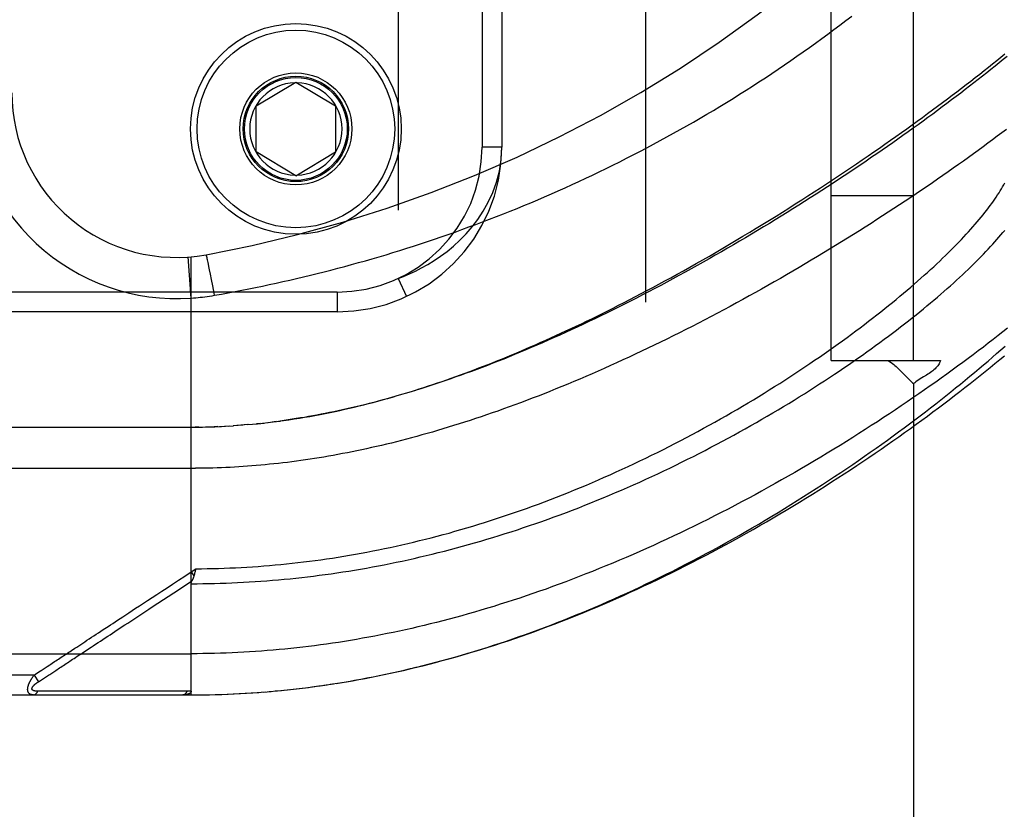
# Model space of a CAD drawing. Header units: inches. Extents: x 0 to 243, y 0 to 157.
# Tile 39 of 256: x 45.24 to 46.73, y 44.42 to 45.62. Entities that reach past the tile are written whole.
import ezdxf

# ---------------------------------------------------------------- set-up
doc = ezdxf.new("R2010")
doc.units = ezdxf.units.IN
doc.header["$LTSCALE"] = 13.357143
doc.header["$MEASUREMENT"] = 0
doc.linetypes.add('HIDDEN', pattern=[0.2, 0.1, -0.1])
for name, color, linetype in [('DEFAULT_2', 8, 'HIDDEN'), ('LEFTHAND_DOOR_ASSEMBLY', 7, 'CONTINUOUS'), ('SUBPANEL', 7, 'CONTINUOUS')]:
    doc.layers.add(name, color=color, linetype=linetype)

msp = doc.modelspace()

# ---------------------------------------------------------------- linework, layer by layer
at = {"layer": 'DEFAULT_2', "color": 8, "linetype": 'HIDDEN'}
msp.add_line((46.1885, 42.5194), (46.1885, 111.6234), dxfattribs=at)
at = {"layer": 'LEFTHAND_DOOR_ASSEMBLY', "color": 8, "linetype": 'HIDDEN'}
for p, q in [((45.8125, 46.6661), (45.8125, 45.2268)), ((45.94, 46.4664), (45.94, 45.4264)), ((45.97, 46.4664), (45.97, 45.4264)), ((45.5975, 45.4889), (45.6575, 45.525)), ((45.6575, 45.525), (45.7175, 45.4889)), ((45.5975, 45.4189), (45.5975, 45.4889)), ((45.7175, 45.4889), (45.7175, 45.4189)), ((45.6575, 45.3829), (45.5975, 45.4189)), ((45.6575, 45.3829), (45.7175, 45.4189)), ((45.97, 45.4264), (45.94, 45.4264)), ((45.4987, 45.1972), (45.4943, 45.2596)), ((45.4987, 44.5952), (45.4987, 45.2599)), ((45.5225, 45.2594), (45.5223, 45.2601)), ((45.5227, 45.2586), (45.5225, 45.2594)), ((45.5229, 45.2577), (45.5227, 45.2586)), ((45.5231, 45.2568), (45.5229, 45.2577)), ((45.5235, 45.2552), (45.5231, 45.2568)), ((45.5239, 45.2535), (45.5235, 45.2552)), ((45.5244, 45.251), (45.5239, 45.2535)), ((45.5249, 45.2489), (45.5244, 45.251)), ((45.5257, 45.2451), (45.5249, 45.2489)), ((45.5267, 45.2401), (45.5257, 45.2451)), ((45.528, 45.2336), (45.5267, 45.2401)), ((45.5295, 45.2256), (45.528, 45.2336)), ((45.5314, 45.216), (45.5295, 45.2256)), ((45.8125, 45.2268), (45.8251, 45.1996)), ((45.72, 45.2064), (44.5637, 45.2064)), ((45.5334, 45.2049), (45.5314, 45.216)), ((45.534, 45.2015), (45.5334, 45.2049)), ((45.72, 45.2064), (45.72, 45.1764)), ((45.72, 45.1764), (44.5937, 45.1764)), ((45.6275, 45.0099), (45.6215, 45.0091)), ((44.625, 45.0014), (45.4987, 45.0014)), ((45.5102, 45.0015), (45.5045, 45.0015)), ((45.513, 45.0016), (45.5218, 45.0017)), ((45.5202, 45.0017), (45.5275, 45.0019)), ((45.5391, 45.0023), (45.5333, 45.0021)), ((45.5418, 45.0024), (45.5507, 45.0028)), ((45.549, 45.0027), (45.5565, 45.0032)), ((45.556, 45.0031), (45.5631, 45.0036)), ((45.5701, 45.0041), (45.5623, 45.0035)), ((45.5772, 45.0046), (45.5681, 45.0039)), ((45.5843, 45.0052), (45.574, 45.0043)), ((45.5857, 45.0053), (45.5799, 45.0048)), ((45.6035, 45.007), (45.5976, 45.0064)), ((45.6069, 45.0074), (45.6155, 45.0084)), ((44.595, 44.9389), (45.5053, 44.939)), ((45.4987, 44.782), (45.5055, 44.7865)), ((45.5055, 44.7865), (45.5048, 44.7834)), ((45.4987, 44.782), (45.5028, 44.7757)), ((45.5045, 44.7822), (45.5042, 44.781)), ((45.5048, 44.7834), (45.5045, 44.7822)), ((45.3339, 44.6591), (45.3467, 44.6675)), ((44.595, 44.6577), (45.4987, 44.6577)), ((45.2604, 44.6252), (44.595, 44.6252)), ((45.2604, 44.6252), (45.263, 44.6269)), ((45.2604, 44.6252), (45.267, 44.6152)), ((45.263, 44.6269), (45.2654, 44.6285)), ((45.2654, 44.6285), (45.2677, 44.63)), ((45.2745, 44.6201), (45.2824, 44.6253)), ((45.2824, 44.6253), (45.284, 44.6263)), ((45.284, 44.6263), (45.2932, 44.6323)), ((45.267, 44.6152), (45.2745, 44.6201)), ((45.663, 44.605), (45.6767, 44.6066)), ((45.6723, 44.6061), (45.6862, 44.6079)), ((45.6815, 44.6073), (45.6957, 44.6092)), ((45.6907, 44.6085), (45.7052, 44.6106)), ((45.7, 44.6098), (45.7147, 44.612)), ((45.7093, 44.6112), (45.7242, 44.6135)), ((44.625, 44.5952), (45.4987, 44.5952)), ((45.2703, 44.6007), (45.2659, 44.6007)), ((45.2792, 44.6007), (45.2703, 44.6007)), ((45.311, 44.6008), (45.2792, 44.6007)), ((45.316, 44.6008), (45.311, 44.6008)), ((45.4801, 44.6009), (45.4687, 44.6009)), ((45.4927, 44.6009), (45.4801, 44.6009)), ((45.4987, 44.5952), (45.508, 44.5952)), ((45.5078, 44.5952), (45.5173, 44.5953)), ((45.5169, 44.5953), (45.5266, 44.5955)), ((45.526, 44.5955), (45.536, 44.5957)), ((45.5351, 44.5957), (45.5453, 44.596)), ((45.5442, 44.5959), (45.5546, 44.5963)), ((45.5533, 44.5963), (45.564, 44.5967)), ((45.5624, 44.5967), (45.5733, 44.5972)), ((45.5715, 44.5971), (45.5827, 44.5977)), ((45.5806, 44.5976), (45.592, 44.5983)), ((45.5897, 44.5982), (45.6014, 44.599)), ((45.5989, 44.5988), (45.6108, 44.5997)), ((45.608, 44.5995), (45.6202, 44.6005)), ((45.6171, 44.6003), (45.6296, 44.6014)), ((45.6296, 44.6014), (45.639, 44.6023)), ((45.6447, 44.6029), (45.6578, 44.6043)), ((45.6538, 44.6039), (45.6673, 44.6055))]:
    msp.add_line(p, q, dxfattribs=at)
for points in [[(45.534, 45.2015), (45.5445, 45.2034), (45.5549, 45.2053), (45.5652, 45.2072), (45.5756, 45.2092), (45.5859, 45.2112), (45.5963, 45.2133), (45.6067, 45.2154), (45.6171, 45.2176), (45.6275, 45.2199), (45.6379, 45.2222), (45.6483, 45.2245), (45.6587, 45.2269), (45.6691, 45.2294), (45.6795, 45.2319), (45.6899, 45.2344), (45.7003, 45.2371), (45.7107, 45.2397), (45.7212, 45.2425), (45.7316, 45.2452), (45.742, 45.2481), (45.7525, 45.251), (45.7629, 45.2539), (45.7734, 45.2569), (45.7838, 45.26), (45.7943, 45.2631), (45.8048, 45.2663), (45.8152, 45.2695), (45.8257, 45.2728), (45.8362, 45.2762), (45.8467, 45.2796), (45.8571, 45.283), (45.8676, 45.2866), (45.8781, 45.2901), (45.8886, 45.2938), (45.899, 45.2975), (45.9095, 45.3012), (45.92, 45.3051), (45.9304, 45.3089), (45.9409, 45.3129), (45.9514, 45.3168), (45.9618, 45.3209), (45.9723, 45.325), (45.9827, 45.3292), (45.9932, 45.3334), (46.0036, 45.3377), (46.014, 45.342), (46.0245, 45.3465), (46.0349, 45.3509), (46.0453, 45.3555), (46.0557, 45.36), (46.0661, 45.3647), (46.0765, 45.3694), (46.0868, 45.3742), (46.0972, 45.379), (46.1076, 45.3839), (46.1179, 45.3888), (46.1282, 45.3939), (46.1385, 45.3989), (46.1488, 45.4041), (46.1591, 45.4093), (46.1694, 45.4145), (46.1796, 45.4198), (46.1899, 45.4252), (46.2001, 45.4306), (46.2103, 45.4361), (46.2204, 45.4417), (46.2306, 45.4473), (46.2407, 45.4529), (46.2508, 45.4587), (46.2609, 45.4644), (46.271, 45.4703), (46.281, 45.4762), (46.291, 45.4821), (46.3009, 45.4881), (46.3109, 45.4942), (46.3208, 45.5003), (46.3307, 45.5064), (46.3405, 45.5127), (46.3503, 45.5189), (46.3601, 45.5252), (46.3698, 45.5316), (46.3795, 45.538), (46.3891, 45.5445), (46.3988, 45.551), (46.4083, 45.5576), (46.4178, 45.5642), (46.4273, 45.5708), (46.4367, 45.5775), (46.4461, 45.5842), (46.4554, 45.591), (46.4646, 45.5978), (46.4738, 45.6046), (46.483, 45.6114), (46.4921, 45.6183), (46.5011, 45.6252)], [(45.6309, 45.0103), (45.6389, 45.0114), (45.6469, 45.0126), (45.6549, 45.0138), (45.6629, 45.0151), (45.6708, 45.0164), (45.6787, 45.0178), (45.6865, 45.0192), (45.6942, 45.0206), (45.7019, 45.0221), (45.7095, 45.0237), (45.7169, 45.0252), (45.7243, 45.0268), (45.7316, 45.0285), (45.7389, 45.0301), (45.7461, 45.0318), (45.7533, 45.0336), (45.7605, 45.0354), (45.7676, 45.0372), (45.7747, 45.039), (45.7818, 45.0409), (45.7888, 45.0428), (45.7959, 45.0448), (45.8029, 45.0467), (45.8099, 45.0488), (45.8169, 45.0508), (45.8239, 45.0529), (45.8308, 45.055), (45.8378, 45.0572), (45.8447, 45.0594), (45.8516, 45.0616), (45.8586, 45.0639), (45.8655, 45.0662), (45.8724, 45.0685), (45.8793, 45.0709), (45.8863, 45.0733), (45.8932, 45.0757), (45.9002, 45.0782), (45.9072, 45.0807), (45.9142, 45.0833), (45.9212, 45.0859), (45.9282, 45.0885), (45.9353, 45.0912), (45.9424, 45.0939), (45.9494, 45.0967), (45.9566, 45.0995), (45.9637, 45.1024), (45.9709, 45.1053), (45.9781, 45.1082), (45.9853, 45.1112), (45.9926, 45.1143), (45.9999, 45.1174), (46.0073, 45.1205), (46.0146, 45.1237), (46.022, 45.1269), (46.0294, 45.1302), (46.0369, 45.1335), (46.0444, 45.1369), (46.052, 45.1403), (46.0596, 45.1438), (46.0673, 45.1474), (46.0751, 45.151), (46.0828, 45.1547), (46.0907, 45.1584), (46.0986, 45.1622), (46.1065, 45.166), (46.1145, 45.1699), (46.1226, 45.1739), (46.1307, 45.178), (46.1389, 45.1821), (46.1472, 45.1863), (46.1557, 45.1906), (46.1642, 45.195), (46.1728, 45.1995), (46.1815, 45.204), (46.1902, 45.2087), (46.1991, 45.2134), (46.2081, 45.2182), (46.2172, 45.2232), (46.2265, 45.2282), (46.2358, 45.2334), (46.2454, 45.2387), (46.2551, 45.2441), (46.2649, 45.2496), (46.2748, 45.2553), (46.2849, 45.261), (46.295, 45.2669), (46.3052, 45.2729), (46.3154, 45.2789), (46.3256, 45.2849), (46.3358, 45.291), (46.346, 45.2971), (46.3561, 45.3033), (46.3661, 45.3094), (46.3761, 45.3155), (46.386, 45.3217), (46.3958, 45.3278), (46.4056, 45.3339), (46.4152, 45.3401), (46.4249, 45.3462), (46.4344, 45.3524), (46.4439, 45.3585), (46.4533, 45.3646), (46.4626, 45.3707), (46.4719, 45.3768), (46.481, 45.3829), (46.4901, 45.3889), (46.4991, 45.395), (46.508, 45.401), (46.5169, 45.407), (46.5256, 45.413), (46.5343, 45.419), (46.5428, 45.4249), (46.5513, 45.4308), (46.5597, 45.4367), (46.568, 45.4426), (46.5762, 45.4484), (46.5843, 45.4542), (46.5924, 45.46), (46.6003, 45.4657), (46.6082, 45.4714), (46.6159, 45.4771), (46.6236, 45.4827), (46.6311, 45.4883), (46.6386, 45.4939), (46.646, 45.4994), (46.6533, 45.5049), (46.6605, 45.5104), (46.6676, 45.5158), (46.6746, 45.5211), (46.6815, 45.5265), (46.6883, 45.5318), (46.695, 45.537), (46.7016, 45.5423), (46.7082, 45.5474), (46.7146, 45.5526), (46.7209, 45.5577), (46.7272, 45.5627), (46.7333, 45.5677)], [(46.7365, 45.5639), (46.7305, 45.559), (46.7244, 45.5541), (46.7183, 45.5491), (46.7121, 45.5441), (46.7058, 45.5391), (46.6994, 45.534), (46.6929, 45.529), (46.6863, 45.5238), (46.6797, 45.5187), (46.673, 45.5135), (46.6662, 45.5083), (46.6593, 45.5031), (46.6523, 45.4978), (46.6453, 45.4925), (46.6382, 45.4872), (46.631, 45.4819), (46.6237, 45.4765), (46.6164, 45.4711), (46.609, 45.4657), (46.6015, 45.4603), (46.5939, 45.4549), (46.5863, 45.4494), (46.5786, 45.4439), (46.5708, 45.4384), (46.563, 45.4329), (46.5551, 45.4274), (46.5471, 45.4219), (46.539, 45.4163), (46.5309, 45.4108), (46.5228, 45.4052), (46.5145, 45.3996), (46.5062, 45.394), (46.4979, 45.3885), (46.4895, 45.3829), (46.481, 45.3773), (46.4725, 45.3717), (46.464, 45.3661), (46.4553, 45.3605), (46.4467, 45.3549), (46.438, 45.3494), (46.4292, 45.3438), (46.4204, 45.3382), (46.4116, 45.3327), (46.4027, 45.3271), (46.3938, 45.3216), (46.3848, 45.3161), (46.3759, 45.3106), (46.3669, 45.3051), (46.3578, 45.2997), (46.3487, 45.2942), (46.3397, 45.2888), (46.3305, 45.2835), (46.3214, 45.2781), (46.3123, 45.2728), (46.3031, 45.2675), (46.2939, 45.2622), (46.2847, 45.257), (46.2755, 45.2518), (46.2663, 45.2466), (46.2571, 45.2415), (46.2479, 45.2364), (46.2387, 45.2314), (46.2294, 45.2264), (46.2202, 45.2214), (46.211, 45.2165), (46.2019, 45.2116), (46.1927, 45.2068), (46.1835, 45.202), (46.1744, 45.1973), (46.1652, 45.1927), (46.1561, 45.1881), (46.1471, 45.1835), (46.138, 45.179), (46.129, 45.1745), (46.12, 45.1702), (46.111, 45.1658), (46.1021, 45.1615), (46.0931, 45.1573), (46.0843, 45.1532), (46.0754, 45.1491), (46.0666, 45.1451), (46.0579, 45.1411), (46.0492, 45.1372), (46.0405, 45.1333), (46.0319, 45.1295), (46.0233, 45.1258), (46.0147, 45.1221), (46.0062, 45.1185), (45.9978, 45.115), (45.9894, 45.1115), (45.9811, 45.1081), (45.9728, 45.1048), (45.9645, 45.1015), (45.9563, 45.0983), (45.9482, 45.0951), (45.9401, 45.092), (45.9321, 45.089), (45.9241, 45.086), (45.9161, 45.0831), (45.9083, 45.0803), (45.9004, 45.0775), (45.8927, 45.0748), (45.885, 45.0721), (45.8773, 45.0695), (45.8697, 45.067), (45.8621, 45.0645), (45.8546, 45.062), (45.8472, 45.0597), (45.8398, 45.0574), (45.8325, 45.0551), (45.8252, 45.0529), (45.8179, 45.0507), (45.8108, 45.0487), (45.8036, 45.0466), (45.7965, 45.0446), (45.7895, 45.0427), (45.7825, 45.0408), (45.7756, 45.039), (45.7687, 45.0372), (45.7618, 45.0355), (45.755, 45.0338), (45.7483, 45.0322), (45.7416, 45.0306), (45.7349, 45.0291), (45.7283, 45.0276), (45.7217, 45.0262), (45.7152, 45.0248), (45.7087, 45.0234), (45.7022, 45.0221), (45.6958, 45.0209), (45.6894, 45.0197), (45.6831, 45.0185), (45.6768, 45.0174), (45.6705, 45.0163), (45.6643, 45.0153), (45.6581, 45.0143), (45.6519, 45.0133), (45.6458, 45.0124)], [(46.7356, 45.4531), (46.7287, 45.4479), (46.7217, 45.4427), (46.7146, 45.4374), (46.7074, 45.4321), (46.7002, 45.4268), (46.6928, 45.4214), (46.6854, 45.416), (46.6779, 45.4106), (46.6703, 45.4052), (46.6626, 45.3997), (46.6549, 45.3943), (46.6471, 45.3888), (46.6392, 45.3833), (46.6312, 45.3778), (46.6232, 45.3722), (46.6151, 45.3667), (46.6069, 45.3611), (46.5986, 45.3555), (46.5903, 45.3499), (46.5819, 45.3443), (46.5734, 45.3387), (46.5649, 45.3331), (46.5563, 45.3275), (46.5477, 45.3219), (46.5389, 45.3163), (46.5302, 45.3106), (46.5213, 45.305), (46.5124, 45.2994), (46.5035, 45.2938), (46.4945, 45.2881), (46.4855, 45.2825), (46.4764, 45.2769), (46.4672, 45.2713), (46.458, 45.2658), (46.4488, 45.2602), (46.4395, 45.2546), (46.4302, 45.2491), (46.4209, 45.2436), (46.4115, 45.2381), (46.4021, 45.2326), (46.3927, 45.2272), (46.3832, 45.2218), (46.3737, 45.2164), (46.3642, 45.211), (46.3546, 45.2057), (46.3451, 45.2004), (46.3355, 45.1951), (46.3259, 45.1899), (46.3163, 45.1847), (46.3067, 45.1795), (46.2971, 45.1744), (46.2875, 45.1693), (46.2778, 45.1643), (46.2682, 45.1593), (46.2586, 45.1543), (46.249, 45.1494), (46.2394, 45.1446), (46.2298, 45.1398), (46.2202, 45.135), (46.2106, 45.1303), (46.2011, 45.1257), (46.1915, 45.1211), (46.182, 45.1165), (46.1725, 45.1121), (46.1631, 45.1076), (46.1536, 45.1033), (46.1442, 45.099), (46.1348, 45.0947), (46.1255, 45.0906), (46.1162, 45.0864), (46.1069, 45.0824), (46.0976, 45.0784), (46.0884, 45.0744), (46.0792, 45.0705), (46.0701, 45.0667), (46.061, 45.063), (46.0519, 45.0593), (46.0429, 45.0557), (46.034, 45.0521), (46.025, 45.0486), (46.0162, 45.0452), (46.0073, 45.0418), (45.9985, 45.0385), (45.9898, 45.0353), (45.9811, 45.0321), (45.9725, 45.029), (45.9639, 45.0259), (45.9553, 45.0229), (45.9468, 45.02), (45.9384, 45.0171), (45.93, 45.0143), (45.9217, 45.0116), (45.9134, 45.0089), (45.9051, 45.0062), (45.8969, 45.0037), (45.8888, 45.0012), (45.8807, 44.9987), (45.8726, 44.9963), (45.8646, 44.994), (45.8567, 44.9917), (45.8488, 44.9895), (45.8409, 44.9873), (45.8331, 44.9852), (45.8254, 44.9832), (45.8177, 44.9812), (45.81, 44.9792), (45.8024, 44.9773), (45.7948, 44.9755), (45.7873, 44.9737), (45.7798, 44.972), (45.7723, 44.9703), (45.7649, 44.9687), (45.7576, 44.9671), (45.7502, 44.9655), (45.743, 44.9641), (45.7357, 44.9626), (45.7285, 44.9612), (45.7213, 44.9599), (45.7142, 44.9586), (45.7071, 44.9573), (45.7, 44.9561), (45.693, 44.955), (45.686, 44.9538), (45.679, 44.9528), (45.6721, 44.9517), (45.6652, 44.9507), (45.6583, 44.9498), (45.6514, 44.9489)], [(45.8125, 45.2268), (45.8209, 45.2301), (45.8297, 45.2339), (45.8388, 45.2382), (45.8481, 45.2429), (45.8576, 45.2483), (45.8673, 45.2542), (45.8771, 45.2608), (45.8869, 45.2681), (45.8967, 45.2761), (45.9063, 45.285), (45.9158, 45.2946), (45.925, 45.3052), (45.9337, 45.3167), (45.9419, 45.3291), (45.9495, 45.3426), (45.9562, 45.3572), (45.9618, 45.373), (45.9662, 45.3898), (45.969, 45.4076), (45.97, 45.4264)], [(45.5055, 44.7865), (45.5141, 44.7866), (45.5227, 44.7867), (45.5313, 44.7869), (45.5399, 44.7871), (45.5485, 44.7874), (45.5571, 44.7877), (45.5657, 44.7881), (45.5743, 44.7885), (45.5829, 44.789), (45.5915, 44.7896), (45.6001, 44.7902), (45.6088, 44.7908), (45.6174, 44.7915), (45.626, 44.7923), (45.6347, 44.7931), (45.6433, 44.7939), (45.652, 44.7949), (45.6607, 44.7958), (45.6693, 44.7969), (45.678, 44.798), (45.6867, 44.7991), (45.6954, 44.8003), (45.7041, 44.8015), (45.7129, 44.8028), (45.7216, 44.8042), (45.7303, 44.8056), (45.7391, 44.8071), (45.7479, 44.8086), (45.7567, 44.8102), (45.7654, 44.8118), (45.7743, 44.8135), (45.7831, 44.8153), (45.7919, 44.8171), (45.8007, 44.819), (45.8096, 44.8209), (45.8185, 44.8229), (45.8273, 44.8249), (45.8362, 44.827), (45.8451, 44.8292), (45.8541, 44.8314), (45.863, 44.8337), (45.8719, 44.836), (45.8809, 44.8384), (45.8899, 44.8408), (45.8988, 44.8434), (45.9078, 44.8459), (45.9168, 44.8486), (45.9258, 44.8513), (45.9349, 44.854), (45.9439, 44.8568), (45.9529, 44.8597), (45.962, 44.8626), (45.971, 44.8656), (45.9801, 44.8687), (45.9892, 44.8718), (45.9983, 44.8749), (46.0074, 44.8782), (46.0164, 44.8814), (46.0255, 44.8848), (46.0346, 44.8882), (46.0437, 44.8916), (46.0528, 44.8952), (46.0619, 44.8987), (46.071, 44.9024), (46.0801, 44.9061), (46.0892, 44.9098), (46.0983, 44.9136), (46.1073, 44.9174), (46.1164, 44.9213), (46.1255, 44.9253), (46.1345, 44.9293), (46.1435, 44.9334), (46.1525, 44.9375), (46.1615, 44.9416), (46.1705, 44.9458), (46.1795, 44.9501), (46.1884, 44.9544), (46.1973, 44.9587), (46.2062, 44.9631), (46.2151, 44.9676), (46.2239, 44.972), (46.2327, 44.9765), (46.2415, 44.9811), (46.2502, 44.9857), (46.2589, 44.9903), (46.2676, 44.995), (46.2762, 44.9997), (46.2848, 45.0044), (46.2933, 45.0091), (46.3018, 45.0139), (46.3103, 45.0187), (46.3186, 45.0235), (46.327, 45.0284), (46.3353, 45.0333), (46.3435, 45.0382), (46.3517, 45.0431), (46.3598, 45.048), (46.3678, 45.0529), (46.3758, 45.0579), (46.3837, 45.0629), (46.3916, 45.0678), (46.3993, 45.0728), (46.4071, 45.0778), (46.4147, 45.0828), (46.4223, 45.0878), (46.4298, 45.0928), (46.4372, 45.0978), (46.4446, 45.1028), (46.4518, 45.1078), (46.459, 45.1128), (46.4661, 45.1177), (46.4732, 45.1227), (46.4801, 45.1277), (46.487, 45.1326), (46.4937, 45.1376), (46.5004, 45.1425), (46.5071, 45.1474), (46.5136, 45.1523), (46.52, 45.1571), (46.5264, 45.162), (46.5326, 45.1668), (46.5388, 45.1716), (46.5449, 45.1764), (46.5509, 45.1812), (46.5568, 45.1859), (46.5626, 45.1907), (46.5683, 45.1953), (46.574, 45.2), (46.5795, 45.2046), (46.5849, 45.2092), (46.5903, 45.2138), (46.5956, 45.2184), (46.6007, 45.2229), (46.6058, 45.2273), (46.6108, 45.2318), (46.6157, 45.2362), (46.6205, 45.2406), (46.6252, 45.2449), (46.6298, 45.2492), (46.6343, 45.2535), (46.6388, 45.2577), (46.6431, 45.2619), (46.6474, 45.2661), (46.6515, 45.2702), (46.6556, 45.2743), (46.6596, 45.2783), (46.6634, 45.2823), (46.6672, 45.2863), (46.6709, 45.2902), (46.6745, 45.2941), (46.6781, 45.2979), (46.6815, 45.3017), (46.6848, 45.3055), (46.6881, 45.3092), (46.6912, 45.3129), (46.6943, 45.3165), (46.6973, 45.3201), (46.7002, 45.3237), (46.703, 45.3272), (46.7057, 45.3307), (46.7083, 45.3341), (46.7109, 45.3375), (46.7133, 45.3408), (46.7157, 45.3441), (46.7179, 45.3474), (46.7201, 45.3506), (46.7222, 45.3538), (46.7243, 45.3569), (46.7262, 45.36), (46.7281, 45.363), (46.7298, 45.366), (46.7315, 45.369), (46.7331, 45.3719)], [(45.4987, 44.7639), (45.5075, 44.7639), (45.5163, 44.764), (45.5251, 44.7641), (45.5339, 44.7643), (45.5427, 44.7645), (45.5515, 44.7648), (45.5603, 44.7651), (45.5691, 44.7655), (45.5779, 44.766), (45.5867, 44.7665), (45.5955, 44.767), (45.6043, 44.7676), (45.6132, 44.7683), (45.622, 44.769), (45.6309, 44.7697), (45.6397, 44.7706), (45.6486, 44.7714), (45.6575, 44.7723), (45.6663, 44.7733), (45.6752, 44.7743), (45.6841, 44.7754), (45.693, 44.7766), (45.7019, 44.7778), (45.7109, 44.779), (45.7198, 44.7803), (45.7288, 44.7817), (45.7377, 44.7831), (45.7467, 44.7845), (45.7557, 44.7861), (45.7647, 44.7876), (45.7737, 44.7893), (45.7827, 44.791), (45.7917, 44.7927), (45.8008, 44.7945), (45.8098, 44.7964), (45.8189, 44.7983), (45.828, 44.8003), (45.8371, 44.8023), (45.8462, 44.8044), (45.8553, 44.8065), (45.8644, 44.8087), (45.8736, 44.811), (45.8828, 44.8133), (45.8919, 44.8157), (45.9011, 44.8181), (45.9103, 44.8206), (45.9195, 44.8232), (45.9287, 44.8258), (45.938, 44.8285), (45.9472, 44.8312), (45.9565, 44.834), (45.9657, 44.8369), (45.975, 44.8398), (45.9843, 44.8427), (45.9936, 44.8458), (46.0028, 44.8489), (46.0121, 44.852), (46.0214, 44.8552), (46.0308, 44.8585), (46.0401, 44.8618), (46.0494, 44.8652), (46.0587, 44.8686), (46.068, 44.8721), (46.0773, 44.8756), (46.0866, 44.8792), (46.0959, 44.8829), (46.1052, 44.8866), (46.1145, 44.8904), (46.1238, 44.8942), (46.1331, 44.898), (46.1423, 44.902), (46.1516, 44.9059), (46.1608, 44.91), (46.17, 44.914), (46.1792, 44.9181), (46.1884, 44.9223), (46.1975, 44.9265), (46.2066, 44.9307), (46.2157, 44.935), (46.2248, 44.9394), (46.2338, 44.9437), (46.2428, 44.9482), (46.2518, 44.9526), (46.2607, 44.9571), (46.2696, 44.9616), (46.2785, 44.9662), (46.2873, 44.9708), (46.2961, 44.9754), (46.3048, 44.98), (46.3135, 44.9847), (46.3221, 44.9894), (46.3307, 44.9942), (46.3393, 44.9989), (46.3477, 45.0037), (46.3562, 45.0085), (46.3645, 45.0133), (46.3728, 45.0181), (46.3811, 45.0229), (46.3892, 45.0278), (46.3973, 45.0327), (46.4054, 45.0375), (46.4134, 45.0424), (46.4213, 45.0473), (46.4291, 45.0522), (46.4369, 45.0571), (46.4445, 45.062), (46.4521, 45.0669), (46.4597, 45.0718), (46.4671, 45.0767), (46.4745, 45.0816), (46.4818, 45.0865), (46.489, 45.0913), (46.4961, 45.0962), (46.5032, 45.1011), (46.5101, 45.1059), (46.517, 45.1107), (46.5238, 45.1155), (46.5305, 45.1204), (46.5371, 45.1251), (46.5437, 45.1299), (46.5501, 45.1347), (46.5564, 45.1394), (46.5627, 45.1441), (46.5689, 45.1488), (46.575, 45.1534), (46.581, 45.1581), (46.5869, 45.1627), (46.5927, 45.1673), (46.5984, 45.1718), (46.604, 45.1764), (46.6095, 45.1809), (46.615, 45.1854), (46.6203, 45.1898), (46.6256, 45.1942), (46.6308, 45.1986), (46.6358, 45.203), (46.6408, 45.2073), (46.6457, 45.2116), (46.6505, 45.2158), (46.6552, 45.22), (46.6598, 45.2242), (46.6643, 45.2284), (46.6688, 45.2325), (46.6731, 45.2366), (46.6773, 45.2406), (46.6815, 45.2446), (46.6856, 45.2486), (46.6895, 45.2525), (46.6934, 45.2564), (46.6972, 45.2602), (46.7009, 45.2641), (46.7045, 45.2678), (46.708, 45.2716), (46.7114, 45.2753), (46.7148, 45.2789), (46.718, 45.2825), (46.7212, 45.2861), (46.7242, 45.2897), (46.7272, 45.2932), (46.7301, 45.2966), (46.7329, 45.3)], [(45.5223, 45.2601), (45.5222, 45.2605), (45.5221, 45.2608), (45.522, 45.2611), (45.522, 45.2613), (45.5219, 45.2616), (45.5218, 45.2618), (45.5218, 45.262), (45.5217, 45.2622), (45.5216, 45.2624), (45.5216, 45.2625), (45.5215, 45.2627), (45.5215, 45.2628), (45.5214, 45.2629), (45.5214, 45.2629), (45.5214, 45.263), (45.5213, 45.263), (45.5213, 45.263)], [(45.4987, 45.1972), (45.5023, 45.1975), (45.5057, 45.1978), (45.5091, 45.1981), (45.5124, 45.1985), (45.5158, 45.1988), (45.5193, 45.1993), (45.523, 45.1998), (45.5266, 45.2003), (45.5303, 45.2009), (45.534, 45.2015)], [(46.7374, 45.1517), (46.7303, 45.146), (46.723, 45.1403), (46.7156, 45.1345), (46.7081, 45.1288), (46.7006, 45.123), (46.6929, 45.1172), (46.6851, 45.1113), (46.6773, 45.1055), (46.6693, 45.0996), (46.6613, 45.0937), (46.6532, 45.0877), (46.645, 45.0818), (46.6367, 45.0758), (46.6283, 45.0699), (46.6198, 45.0639), (46.6112, 45.0579), (46.6026, 45.0519), (46.5938, 45.0459), (46.585, 45.0398), (46.5761, 45.0338), (46.5671, 45.0278), (46.5581, 45.0218), (46.549, 45.0158), (46.5398, 45.0097), (46.5305, 45.0037), (46.5212, 44.9977), (46.5118, 44.9917), (46.5023, 44.9858), (46.4928, 44.9798), (46.4832, 44.9738), (46.4735, 44.9679), (46.4638, 44.962), (46.4541, 44.9561), (46.4443, 44.9502), (46.4344, 44.9444), (46.4245, 44.9386), (46.4146, 44.9328), (46.4046, 44.9271), (46.3945, 44.9214), (46.3845, 44.9157), (46.3744, 44.9101), (46.3642, 44.9045), (46.3541, 44.8989), (46.3439, 44.8934), (46.3337, 44.888), (46.3234, 44.8826), (46.3132, 44.8772), (46.3029, 44.8719), (46.2926, 44.8666), (46.2823, 44.8614), (46.272, 44.8563), (46.2617, 44.8512), (46.2514, 44.8462), (46.2411, 44.8412), (46.2308, 44.8363), (46.2205, 44.8315), (46.2102, 44.8267), (46.1999, 44.822), (46.1896, 44.8173), (46.1793, 44.8128), (46.169, 44.8082), (46.1587, 44.8038), (46.1485, 44.7994), (46.1382, 44.7951), (46.128, 44.7909), (46.1178, 44.7867), (46.1076, 44.7826), (46.0975, 44.7786), (46.0873, 44.7746), (46.0772, 44.7707), (46.0671, 44.7669), (46.057, 44.7631), (46.047, 44.7594), (46.037, 44.7558), (46.027, 44.7523), (46.017, 44.7488), (46.0071, 44.7454), (45.9972, 44.7421), (45.9873, 44.7389), (45.9774, 44.7357), (45.9676, 44.7326), (45.9578, 44.7295), (45.9481, 44.7265), (45.9383, 44.7236), (45.9286, 44.7208), (45.919, 44.718), (45.9093, 44.7153), (45.8997, 44.7127), (45.8901, 44.7101), (45.8806, 44.7076), (45.871, 44.7052), (45.8615, 44.7028), (45.8521, 44.7005), (45.8426, 44.6983), (45.8332, 44.6961), (45.8238, 44.694), (45.8145, 44.692), (45.8051, 44.69), (45.7958, 44.6881), (45.7865, 44.6862), (45.7773, 44.6844), (45.768, 44.6827), (45.7588, 44.681), (45.7496, 44.6794), (45.7405, 44.6779), (45.7313, 44.6764), (45.7222, 44.6749), (45.7131, 44.6736), (45.704, 44.6723), (45.6949, 44.671), (45.6859, 44.6698), (45.6769, 44.6687), (45.6679, 44.6676), (45.6589, 44.6666), (45.6499, 44.6656), (45.6409, 44.6647), (45.632, 44.6638), (45.623, 44.663), (45.6141, 44.6623), (45.6052, 44.6616), (45.5963, 44.661), (45.5874, 44.6604), (45.5785, 44.6599), (45.5696, 44.6594), (45.5607, 44.659)], [(45.7186, 44.6126), (45.7279, 44.6141), (45.7372, 44.6157), (45.7466, 44.6173), (45.7559, 44.619), (45.7653, 44.6208), (45.7747, 44.6226), (45.7841, 44.6245), (45.7936, 44.6265), (45.803, 44.6285), (45.8125, 44.6306), (45.822, 44.6328), (45.8316, 44.635), (45.8411, 44.6373), (45.8507, 44.6397), (45.8603, 44.6421), (45.8699, 44.6447), (45.8796, 44.6472), (45.8892, 44.6499), (45.8989, 44.6526), (45.9086, 44.6554), (45.9184, 44.6583), (45.9282, 44.6612), (45.9379, 44.6642), (45.9477, 44.6673), (45.9575, 44.6705), (45.9673, 44.6737), (45.977, 44.6769), (45.9867, 44.6802), (45.9964, 44.6836), (46.006, 44.687), (46.0156, 44.6905), (46.0252, 44.694), (46.0348, 44.6976), (46.0444, 44.7012), (46.054, 44.7049), (46.0635, 44.7087), (46.0731, 44.7125), (46.0827, 44.7164), (46.0923, 44.7203), (46.1019, 44.7243), (46.1115, 44.7284), (46.1211, 44.7325), (46.1307, 44.7367), (46.1404, 44.741), (46.15, 44.7453), (46.1598, 44.7497), (46.1695, 44.7543), (46.1793, 44.7588), (46.1892, 44.7635), (46.1991, 44.7683), (46.2091, 44.7732), (46.2191, 44.7781), (46.2292, 44.7831), (46.2393, 44.7883), (46.2494, 44.7935), (46.2595, 44.7987), (46.2697, 44.8041), (46.2798, 44.8095), (46.2899, 44.8149), (46.3, 44.8204), (46.31, 44.826), (46.3201, 44.8316), (46.3301, 44.8372), (46.34, 44.8429), (46.35, 44.8487), (46.3599, 44.8544), (46.3697, 44.8603), (46.3795, 44.8661), (46.3893, 44.872), (46.399, 44.878), (46.4087, 44.8839), (46.4183, 44.8899), (46.4279, 44.896), (46.4374, 44.902), (46.4469, 44.9081), (46.4563, 44.9142), (46.4656, 44.9203), (46.4749, 44.9264), (46.4841, 44.9325), (46.4932, 44.9387), (46.5023, 44.9449), (46.5112, 44.951), (46.5201, 44.9572), (46.529, 44.9634), (46.5377, 44.9695), (46.5464, 44.9757), (46.555, 44.9819), (46.5635, 44.9881), (46.5719, 44.9942), (46.5802, 45.0004), (46.5885, 45.0065), (46.5966, 45.0126), (46.6047, 45.0187), (46.6127, 45.0248), (46.6205, 45.0309), (46.6283, 45.0369), (46.636, 45.043), (46.6436, 45.049), (46.6511, 45.055), (46.6585, 45.0609), (46.6658, 45.0668), (46.673, 45.0727), (46.6801, 45.0786), (46.6871, 45.0844), (46.6941, 45.0902), (46.7009, 45.096), (46.7076, 45.1017), (46.7142, 45.1074), (46.7207, 45.1131), (46.7271, 45.1187), (46.7334, 45.1243)], [(45.7242, 44.6135), (45.7338, 44.6151), (45.7433, 44.6167), (45.7529, 44.6185), (45.7625, 44.6202), (45.7722, 44.6221), (45.7818, 44.624), (45.7915, 44.626), (45.8012, 44.6281), (45.8109, 44.6302), (45.8206, 44.6324), (45.8304, 44.6347), (45.8401, 44.637), (45.8499, 44.6394), (45.8598, 44.6419), (45.8696, 44.6444), (45.8795, 44.6471), (45.8894, 44.6498), (45.8993, 44.6525), (45.9093, 44.6554), (45.9192, 44.6583), (45.9292, 44.6613), (45.9392, 44.6644), (45.9493, 44.6675), (45.9593, 44.6707), (45.9694, 44.674), (45.9795, 44.6774), (45.9897, 44.6808), (45.9998, 44.6844), (46.01, 44.688), (46.0202, 44.6916), (46.0304, 44.6954), (46.0407, 44.6992), (46.0509, 44.7031), (46.0612, 44.707), (46.0715, 44.7111), (46.0818, 44.7152), (46.0921, 44.7194), (46.1025, 44.7237), (46.1128, 44.728), (46.1232, 44.7324), (46.1336, 44.7369), (46.144, 44.7415), (46.1544, 44.7461), (46.1648, 44.7508), (46.1752, 44.7556), (46.1856, 44.7604), (46.1961, 44.7653), (46.2065, 44.7703), (46.2169, 44.7753), (46.2273, 44.7804), (46.2377, 44.7856), (46.2481, 44.7908), (46.2585, 44.7961), (46.2689, 44.8014), (46.2792, 44.8069), (46.2896, 44.8123), (46.2999, 44.8178), (46.3102, 44.8234), (46.3205, 44.829), (46.3308, 44.8347), (46.341, 44.8404), (46.3512, 44.8462), (46.3613, 44.852), (46.3715, 44.8578), (46.3816, 44.8637), (46.3916, 44.8697), (46.4016, 44.8756), (46.4116, 44.8816), (46.4215, 44.8877), (46.4314, 44.8937), (46.4412, 44.8998), (46.451, 44.9059), (46.4607, 44.9121), (46.4704, 44.9182), (46.48, 44.9244), (46.4895, 44.9306), (46.499, 44.9368), (46.5084, 44.9431), (46.5178, 44.9493), (46.527, 44.9556), (46.5362, 44.9618), (46.5454, 44.9681), (46.5544, 44.9744), (46.5634, 44.9806), (46.5723, 44.9869), (46.5811, 44.9932), (46.5899, 44.9994), (46.5985, 45.0057), (46.6071, 45.0119), (46.6156, 45.0182), (46.624, 45.0244), (46.6324, 45.0306), (46.6406, 45.0368), (46.6488, 45.043), (46.6568, 45.0492), (46.6648, 45.0553), (46.6727, 45.0615), (46.6805, 45.0676), (46.6882, 45.0737), (46.6958, 45.0797), (46.7033, 45.0858), (46.7108, 45.0918), (46.7181, 45.0978), (46.7253, 45.1038), (46.7325, 45.1097)], [(45.6149, 45.0083), (45.6229, 45.0093), (45.6336, 45.0107)], [(45.6458, 45.0124), (45.6396, 45.0115), (45.6336, 45.0107)], [(45.4987, 45.0014), (45.5059, 45.0015), (45.516, 45.0016)], [(45.5274, 45.0019), (45.5346, 45.0021), (45.5449, 45.0025)], [(45.5843, 45.0052), (45.5916, 45.0059), (45.5991, 45.0066), (45.6095, 45.0077)], [(45.6514, 44.9489), (45.6446, 44.948), (45.6378, 44.9472), (45.631, 44.9464), (45.6243, 44.9457), (45.6175, 44.945), (45.6108, 44.9443), (45.6041, 44.9437), (45.5975, 44.9431), (45.5908, 44.9426), (45.5841, 44.9421), (45.5775, 44.9416), (45.5709, 44.9412), (45.5643, 44.9408), (45.5577, 44.9404), (45.5511, 44.9401), (45.5446, 44.9399), (45.538, 44.9396), (45.5314, 44.9394), (45.5249, 44.9392), (45.5183, 44.9391), (45.5118, 44.939), (45.5053, 44.939)], [(45.3653, 44.6943), (45.3725, 44.699), (45.3761, 44.7013), (45.3797, 44.7037), (45.3833, 44.7061), (45.3871, 44.7086), (45.391, 44.7111), (45.3951, 44.7138), (45.3995, 44.7167), (45.4041, 44.7198), (45.4091, 44.723), (45.4144, 44.7265), (45.4201, 44.7303), (45.4261, 44.7342), (45.4325, 44.7384), (45.4393, 44.7429), (45.4465, 44.7476), (45.4541, 44.7526), (45.462, 44.7578), (45.4705, 44.7634), (45.4794, 44.7693), (45.4888, 44.7755), (45.4987, 44.782)], [(45.5028, 44.7757), (45.5027, 44.7751), (45.5025, 44.7746), (45.5023, 44.774), (45.5021, 44.7734), (45.5019, 44.7729), (45.5017, 44.7723), (45.5015, 44.7718), (45.5013, 44.7712), (45.5011, 44.7707), (45.5009, 44.7702), (45.5006, 44.7697), (45.5004, 44.7692), (45.5002, 44.7687)], [(45.5042, 44.781), (45.5039, 44.7798), (45.5038, 44.7792), (45.5036, 44.7786), (45.5035, 44.778), (45.5033, 44.7774), (45.5032, 44.7769), (45.503, 44.7763), (45.5028, 44.7757)], [(45.4636, 44.7443), (45.4807, 44.7556), (45.4999, 44.7682)], [(45.4987, 44.7639), (45.4987, 44.7641), (45.4987, 44.7643), (45.4988, 44.7645), (45.4988, 44.7647), (45.4988, 44.7649), (45.4988, 44.7651), (45.4989, 44.7653), (45.4989, 44.7656), (45.499, 44.7658), (45.499, 44.766), (45.4991, 44.7662), (45.4992, 44.7664), (45.4993, 44.7666), (45.4993, 44.7669), (45.4994, 44.7671), (45.4995, 44.7673), (45.4996, 44.7675), (45.4997, 44.7678), (45.4998, 44.768), (45.5002, 44.7687)], [(45.4224, 44.7173), (45.4283, 44.7211), (45.4345, 44.7252), (45.4412, 44.7296), (45.4636, 44.7443)], [(45.3467, 44.6675), (45.3502, 44.6698), (45.3537, 44.6721), (45.3573, 44.6745), (45.3609, 44.6769), (45.3646, 44.6793), (45.3683, 44.6817), (45.372, 44.6841), (45.3756, 44.6865), (45.3793, 44.6889), (45.3829, 44.6913), (45.3866, 44.6937), (45.3903, 44.6962), (45.3942, 44.6987), (45.3982, 44.7014), (45.4024, 44.7041), (45.407, 44.7071), (45.4118, 44.7103), (45.4224, 44.7173)], [(45.3173, 44.6627), (45.3223, 44.666), (45.3251, 44.6678), (45.328, 44.6697), (45.331, 44.6717), (45.3341, 44.6737), (45.3373, 44.6758), (45.3406, 44.678), (45.344, 44.6802), (45.3474, 44.6825), (45.351, 44.6848), (45.3545, 44.6872), (45.3581, 44.6895), (45.3618, 44.6919), (45.3653, 44.6943)], [(45.2992, 44.6508), (45.3031, 44.6533), (45.305, 44.6546), (45.3069, 44.6558), (45.3089, 44.6571), (45.3108, 44.6584), (45.3129, 44.6598), (45.315, 44.6612), (45.3173, 44.6627)], [(45.3088, 44.6426), (45.3108, 44.6439), (45.3128, 44.6452), (45.3147, 44.6465), (45.3167, 44.6478), (45.3188, 44.6492), (45.3209, 44.6506), (45.3232, 44.6521), (45.3256, 44.6537), (45.3282, 44.6554), (45.331, 44.6572), (45.3339, 44.6591)], [(45.5607, 44.659), (45.5519, 44.6587), (45.543, 44.6584), (45.5341, 44.6581), (45.5253, 44.6579), (45.5164, 44.6578), (45.5076, 44.6577), (45.4987, 44.6577)], [(45.2754, 44.6351), (45.2786, 44.6372), (45.2803, 44.6383)], [(45.2803, 44.6383), (45.284, 44.6407), (45.2858, 44.642), (45.2877, 44.6432)], [(45.2877, 44.6432), (45.2915, 44.6457), (45.2934, 44.647), (45.2953, 44.6482), (45.2973, 44.6495), (45.2992, 44.6508)], [(45.2932, 44.6323), (45.2951, 44.6336), (45.297, 44.6349), (45.299, 44.6362), (45.3009, 44.6374), (45.3029, 44.6387), (45.3049, 44.64), (45.3088, 44.6426)], [(45.2592, 44.5952), (45.2588, 44.5952), (45.2584, 44.5952), (45.258, 44.5953), (45.2576, 44.5953), (45.2572, 44.5953), (45.2568, 44.5954), (45.2565, 44.5955), (45.2562, 44.5956), (45.2559, 44.5956), (45.2556, 44.5957), (45.2553, 44.5958), (45.255, 44.5959), (45.2548, 44.596), (45.2545, 44.5962), (45.2543, 44.5963), (45.2541, 44.5964), (45.2539, 44.5965), (45.2537, 44.5967), (45.2535, 44.5968), (45.2533, 44.5969), (45.2531, 44.5971), (45.2529, 44.5972), (45.2527, 44.5974), (45.2526, 44.5976), (45.2524, 44.5977), (45.2523, 44.5979), (45.2521, 44.5981), (45.252, 44.5982), (45.2519, 44.5984), (45.2518, 44.5986), (45.2517, 44.5988), (45.2516, 44.599), (45.2515, 44.5991), (45.2514, 44.5993), (45.2513, 44.5995), (45.2512, 44.5997), (45.2511, 44.6), (45.251, 44.6002), (45.251, 44.6004), (45.2509, 44.6006), (45.2508, 44.6008), (45.2508, 44.601), (45.2507, 44.6013), (45.2507, 44.6015), (45.2506, 44.6017), (45.2506, 44.602), (45.2506, 44.6022), (45.2506, 44.6025), (45.2505, 44.6027), (45.2505, 44.603), (45.2505, 44.6032), (45.2505, 44.6035), (45.2505, 44.6038), (45.2505, 44.604), (45.2506, 44.6043), (45.2506, 44.6046), (45.2506, 44.6049), (45.2506, 44.6052), (45.2507, 44.6055), (45.2507, 44.6058), (45.2508, 44.6061), (45.2508, 44.6064), (45.2509, 44.6067), (45.2509, 44.607), (45.251, 44.6073), (45.2511, 44.6076), (45.2512, 44.608), (45.2512, 44.6083), (45.2513, 44.6086), (45.2514, 44.609), (45.2516, 44.6093), (45.2517, 44.6097), (45.2518, 44.61), (45.2519, 44.6104), (45.252, 44.6108), (45.2522, 44.6111), (45.2523, 44.6115), (45.2525, 44.6119), (45.2527, 44.6123), (45.2528, 44.6127), (45.253, 44.6131), (45.2532, 44.6135), (45.2534, 44.6139), (45.2536, 44.6144), (45.2538, 44.6148), (45.254, 44.6152), (45.2543, 44.6157), (45.2545, 44.6162), (45.2548, 44.6166), (45.255, 44.6171), (45.2553, 44.6176), (45.2556, 44.6181), (45.2559, 44.6186), (45.2562, 44.6192), (45.2566, 44.6197), (45.2569, 44.6202), (45.2573, 44.6208), (45.2577, 44.6214), (45.2581, 44.622), (45.2585, 44.6226), (45.259, 44.6233), (45.2594, 44.6239), (45.2599, 44.6245), (45.2604, 44.6252)], [(45.2677, 44.63), (45.2701, 44.6316), (45.2713, 44.6324)], [(45.2713, 44.6324), (45.2739, 44.6341), (45.2754, 44.6351)], [(45.2659, 44.6007), (45.2654, 44.6007), (45.265, 44.6007), (45.2646, 44.6007), (45.2642, 44.6007), (45.2638, 44.6007), (45.2635, 44.6008), (45.2631, 44.6008), (45.2628, 44.6008), (45.2625, 44.6009), (45.2622, 44.6009), (45.2619, 44.601), (45.2617, 44.601), (45.2614, 44.6011), (45.2611, 44.6011), (45.2609, 44.6012), (45.2607, 44.6012), (45.2605, 44.6013), (45.2603, 44.6013), (45.2601, 44.6014), (45.2599, 44.6015), (45.2597, 44.6015), (45.2595, 44.6016), (45.2593, 44.6017), (45.2592, 44.6018), (45.259, 44.6018), (45.2589, 44.6019), (45.2588, 44.602), (45.2586, 44.6021), (45.2585, 44.6022), (45.2584, 44.6022), (45.2583, 44.6023), (45.2581, 44.6024), (45.258, 44.6025), (45.2579, 44.6026), (45.2579, 44.6027), (45.2578, 44.6028), (45.2577, 44.6029), (45.2576, 44.603), (45.2575, 44.6031), (45.2575, 44.6032), (45.2574, 44.6033), (45.2574, 44.6034), (45.2573, 44.6035), (45.2573, 44.6036), (45.2572, 44.6037), (45.2572, 44.6038), (45.2572, 44.604), (45.2571, 44.6041), (45.2571, 44.6042), (45.2571, 44.6043), (45.2571, 44.6044), (45.2571, 44.6046), (45.2571, 44.6047), (45.2571, 44.6048), (45.2571, 44.605), (45.2572, 44.6051), (45.2572, 44.6052), (45.2572, 44.6054), (45.2572, 44.6055), (45.2573, 44.6057), (45.2573, 44.6058), (45.2574, 44.6059), (45.2574, 44.6061), (45.2575, 44.6062), (45.2576, 44.6064), (45.2577, 44.6066), (45.2577, 44.6067), (45.2578, 44.6069), (45.2579, 44.607), (45.258, 44.6072), (45.2581, 44.6074), (45.2583, 44.6075), (45.2584, 44.6077), (45.2585, 44.6079), (45.2586, 44.6081), (45.2588, 44.6083), (45.2589, 44.6084), (45.2591, 44.6086), (45.2592, 44.6088), (45.2594, 44.609), (45.2596, 44.6092), (45.2598, 44.6094), (45.26, 44.6096), (45.2602, 44.6098), (45.2604, 44.61), (45.2606, 44.6103), (45.2609, 44.6105), (45.2611, 44.6107), (45.2614, 44.6109), (45.2616, 44.6112), (45.2619, 44.6114), (45.2622, 44.6117), (45.2625, 44.6119), (45.2629, 44.6122), (45.2632, 44.6125), (45.2635, 44.6127), (45.2639, 44.613), (45.2643, 44.6133), (45.2647, 44.6136), (45.2651, 44.6139), (45.2656, 44.6142), (45.266, 44.6145), (45.2665, 44.6149), (45.267, 44.6152)], [(45.2592, 44.5952), (45.2594, 44.5952), (45.2597, 44.5952), (45.2599, 44.5952), (45.2601, 44.5953), (45.2603, 44.5953), (45.2606, 44.5954), (45.2608, 44.5954), (45.261, 44.5955), (45.2612, 44.5956), (45.2614, 44.5957), (45.2616, 44.5958), (45.2619, 44.5959), (45.2621, 44.596), (45.2623, 44.5962), (45.2625, 44.5963), (45.2627, 44.5965), (45.2629, 44.5966), (45.2631, 44.5968), (45.2633, 44.597), (45.2635, 44.5972), (45.2637, 44.5974), (45.2639, 44.5976), (45.264, 44.5978), (45.2642, 44.598), (45.2644, 44.5983), (45.2646, 44.5985), (45.2648, 44.5987), (45.2649, 44.599), (45.2651, 44.5993), (45.2653, 44.5995), (45.2654, 44.5998), (45.2656, 44.6001), (45.2657, 44.6004), (45.2659, 44.6007)], [(45.3602, 44.6008), (45.3575, 44.6008), (45.3548, 44.6008), (45.3522, 44.6008), (45.3496, 44.6008), (45.3471, 44.6008), (45.3445, 44.6008), (45.316, 44.6008)], [(45.3906, 44.6008), (45.3868, 44.6008), (45.383, 44.6008), (45.3794, 44.6008), (45.3758, 44.6008), (45.3724, 44.6008), (45.3692, 44.6008), (45.3661, 44.6008), (45.3602, 44.6008)], [(45.4687, 44.6009), (45.4633, 44.6009), (45.4582, 44.6009), (45.4531, 44.6009), (45.4482, 44.6009), (45.4434, 44.6009), (45.4387, 44.6009), (45.4341, 44.6009), (45.4296, 44.6009), (45.4254, 44.6009), (45.4213, 44.6009), (45.4173, 44.6009), (45.4134, 44.6009), (45.4096, 44.6009), (45.4058, 44.6009), (45.402, 44.6008), (45.3982, 44.6008), (45.3906, 44.6008)], [(45.4987, 44.601), (45.4987, 44.6009), (45.4987, 44.6007), (45.4987, 44.6006), (45.4987, 44.6004), (45.4986, 44.6003), (45.4986, 44.6001), (45.4986, 44.6), (45.4985, 44.5998), (45.4985, 44.5997), (45.4984, 44.5996), (45.4983, 44.5994), (45.4983, 44.5993), (45.4982, 44.5991), (45.4981, 44.599), (45.498, 44.5989), (45.4979, 44.5988), (45.4978, 44.5986), (45.4977, 44.5985), (45.4976, 44.5984), (45.4975, 44.5983), (45.4974, 44.5981), (45.4972, 44.598), (45.4971, 44.5979), (45.497, 44.5978), (45.4968, 44.5977), (45.4966, 44.5976), (45.4965, 44.5974), (45.4963, 44.5973), (45.4961, 44.5972), (45.4959, 44.5971), (45.4957, 44.597), (45.4955, 44.5969), (45.4952, 44.5968), (45.495, 44.5967), (45.4948, 44.5966), (45.4945, 44.5965), (45.4942, 44.5964), (45.4939, 44.5963), (45.4936, 44.5962), (45.4933, 44.5961), (45.493, 44.596), (45.4926, 44.5959), (45.4923, 44.5958), (45.4919, 44.5957), (45.4915, 44.5957), (45.4911, 44.5956), (45.4907, 44.5955), (45.4902, 44.5955), (45.4898, 44.5954), (45.4893, 44.5954), (45.4888, 44.5953), (45.4883, 44.5953), (45.4877, 44.5952), (45.4872, 44.5952), (45.4866, 44.5952), (45.486, 44.5952)], [(45.486, 44.5952), (45.4862, 44.5952), (45.4865, 44.5952), (45.4867, 44.5952), (45.4869, 44.5953), (45.4871, 44.5953), (45.4874, 44.5954), (45.4876, 44.5955), (45.4878, 44.5955), (45.488, 44.5956), (45.4882, 44.5957), (45.4885, 44.5958), (45.4887, 44.5959), (45.4889, 44.5961), (45.4891, 44.5962), (45.4893, 44.5964), (45.4895, 44.5965), (45.4897, 44.5967), (45.4899, 44.5969), (45.4901, 44.5971), (45.4903, 44.5972), (45.4905, 44.5975), (45.4907, 44.5977), (45.4909, 44.5979), (45.4911, 44.5981), (45.4913, 44.5984), (45.4914, 44.5986), (45.4916, 44.5989), (45.4918, 44.5991), (45.4919, 44.5994), (45.4921, 44.5997), (45.4923, 44.6), (45.4924, 44.6003), (45.4926, 44.6006), (45.4927, 44.6009)], [(45.4987, 44.601), (45.4977, 44.601), (45.4968, 44.6009), (45.4958, 44.6009), (45.4948, 44.6009), (45.4937, 44.6009), (45.4927, 44.6009)], [(45.6263, 44.6011), (45.6355, 44.602), (45.6484, 44.6033)]]:
    msp.add_lwpolyline(points, dxfattribs=at)
for radius in [0.1599, 0.1499, 0.085, 0.08, 0.078]:
    msp.add_circle((45.6575, 45.4539), radius, dxfattribs=at)
for centre, radius, start, end in [((45.1625, 47.2306), 2, 280.3342, 312.7959), ((45.6575, 45.4539), 0.07, 91.4692, 268.5308), ((45.6575, 45.4539), 0.07, 271.4692, 88.5308), ((45.4765, 45.5089), 0.3125, 180, 274.0875), ((45.4765, 45.5089), 0.25, 180, 280.3342), ((45.72, 45.4264), 0.25, 270, 360), ((45.72, 45.4264), 0.22, 270, 360)]:
    msp.add_arc(centre, radius, start, end, dxfattribs=at)
at = {"layer": 'SUBPANEL', "color": 8, "linetype": 'HIDDEN'}
for p, q in [((46.4697, 45.1027), (46.4697, 109.0402)), ((46.5947, 45.1027), (46.5947, 109.0402)), ((46.4697, 45.3527), (46.5947, 45.3527)), ((46.4697, 45.1027), (46.5562, 45.1027)), ((46.5562, 45.1027), (46.6356, 45.1027)), ((46.576, 45.0857), (46.5824, 45.0792)), ((46.5947, 45.0674), (46.5947, 43.4777))]:
    msp.add_line(p, q, dxfattribs=at)
for points in [[(46.5562, 45.1027), (46.5584, 45.1011), (46.5605, 45.0995), (46.5626, 45.0979), (46.5645, 45.0964), (46.5664, 45.0948), (46.5681, 45.0932), (46.5698, 45.0917), (46.5714, 45.0902), (46.573, 45.0887), (46.5745, 45.0872), (46.576, 45.0857)], [(46.6356, 45.1027), (46.6349, 45.1009), (46.6342, 45.0992), (46.6333, 45.0975), (46.6324, 45.0959), (46.6313, 45.0944), (46.6301, 45.0928), (46.6287, 45.0913), (46.6272, 45.0898), (46.6256, 45.0883), (46.6239, 45.0869), (46.6222, 45.0856), (46.6203, 45.0843), (46.6183, 45.0829), (46.6162, 45.0816), (46.6141, 45.0803)], [(46.5824, 45.0792), (46.5843, 45.0773), (46.5862, 45.0755), (46.588, 45.0737), (46.5898, 45.0719), (46.5916, 45.0703), (46.5932, 45.0687), (46.5947, 45.0674)], [(46.6141, 45.0803), (46.6095, 45.0775), (46.6071, 45.0761), (46.6048, 45.0746), (46.6025, 45.0732), (46.6003, 45.0717), (46.5983, 45.0702), (46.5964, 45.0688), (46.5947, 45.0674)]]:
    msp.add_lwpolyline(points, dxfattribs=at)

doc.saveas('drawing.dxf')
